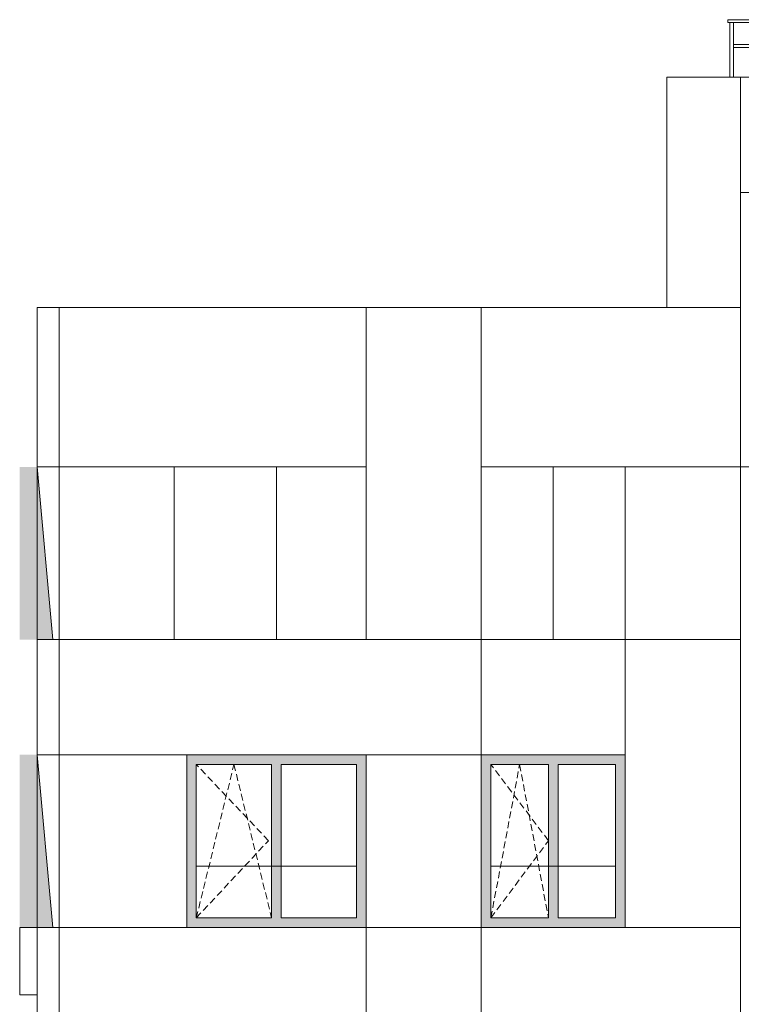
# Model space of a CAD drawing. Header units: millimetres. Extents: x -7244281 to -6602924, y 5765436 to 5938280.
# Tile 44 of 65: x -6654076 to -6646556, y 5831852 to 5842112. Entities that reach past the tile are written whole.
import ezdxf

# ---------------------------------------------------------------- set-up
doc = ezdxf.new("R2010")
doc.units = ezdxf.units.MM
doc.header["$MEASUREMENT"] = 0
doc.header["$XCLIPFRAME"] = 0
doc.linetypes.add('OO_EOIAAY', pattern=[105.833361, 70.555568, -35.277793])
for name, color, linetype, lineweight in [('0_Ном._пера__1', 7, 'Continuous', 0), ('0_Ном._пера__120', 7, 'Continuous', 0), ('0_Ном._пера__19', 255, 'Continuous', 0), ('АР-Стены_внешние_.АР_Ном._пера__1', 7, 'Continuous', 0), ('кондиционеры_Ном._пера__1', 7, 'Continuous', 0)]:
    doc.layers.add(name, color=color, linetype=linetype, lineweight=lineweight)
doc.layers.add('0_Ном._пера__161', color=7, linetype='Continuous', lineweight=13, true_color=0x6a6a6a)
picture_1 = doc.add_image_def('image6.png', size_in_pixel=(882, 837))
picture_2 = doc.add_image_def('image2.png', size_in_pixel=(882, 833))
picture_3 = doc.add_image_def('image3.png', size_in_pixel=(877, 829))
picture_4 = doc.add_image_def('image1.png', size_in_pixel=(729, 823))

msp = doc.modelspace()

# ---------------------------------------------------------------- hatches: boundary and pattern name
at = {"layer": '0_Ном._пера__161', "linetype": 'Continuous', "lineweight": 0, "true_color": 0x696969}
for points in [[(-6650565.959, 5834352.474), (-6650465.959, 5834352.474), (-6650465.959, 5834452.474), (-6652335.959, 5834452.474), (-6652335.959, 5834352.474), (-6652235.959, 5834352.474), (-6651450.959, 5834352.474), (-6651350.959, 5834352.474)], [(-6647765.974, 5834452.475), (-6649265.796, 5834452.475), (-6649265.796, 5834352.475), (-6649165.974, 5834352.475), (-6648565.974, 5834352.475), (-6648465.974, 5834352.475), (-6647865.974, 5834352.475), (-6647765.974, 5834352.475)], [(-6652235.959, 5834352.474), (-6652335.959, 5834352.474), (-6652335.959, 5832752.474), (-6652235.959, 5832752.474)], [(-6651350.959, 5832752.474), (-6651350.959, 5834352.474), (-6651450.959, 5834352.474), (-6651450.959, 5832752.474)], [(-6650565.959, 5832752.474), (-6650465.959, 5832752.474), (-6650465.959, 5834352.474), (-6650565.959, 5834352.474)], [(-6649265.796, 5832752.475), (-6649165.974, 5832752.475), (-6649165.974, 5834352.475), (-6649265.796, 5834352.475)], [(-6648565.974, 5832752.475), (-6648465.974, 5832752.475), (-6648465.974, 5834352.475), (-6648565.974, 5834352.475)], [(-6647865.974, 5834352.475), (-6647865.974, 5832752.475), (-6647765.974, 5832752.475), (-6647765.974, 5834352.475)], [(-6651350.959, 5832752.474), (-6651450.959, 5832752.474), (-6652235.959, 5832752.474), (-6652335.959, 5832752.474), (-6652335.959, 5832652.474), (-6650465.959, 5832652.474), (-6650465.959, 5832752.474), (-6650565.959, 5832752.474)], [(-6649165.974, 5832752.475), (-6649265.796, 5832752.475), (-6649265.796, 5832652.475), (-6647765.974, 5832652.475), (-6647765.974, 5832752.475), (-6647865.974, 5832752.475), (-6648465.974, 5832752.475), (-6648565.974, 5832752.475)]]:
    msp.add_hatch(color=251, dxfattribs=at).paths.add_polyline_path(points)
at = {"layer": '0_Ном._пера__19', "linetype": 'Continuous', "lineweight": 0}
for points in [[(-6653895.799, 5837452.474), (-6653732.223, 5835652.474), (-6654076.478, 5835652.474), (-6654076.478, 5837452.474)], [(-6653895.799, 5834452.474), (-6653732.223, 5832652.474), (-6654076.478, 5832652.474), (-6654076.478, 5834452.474)]]:
    msp.add_hatch(color=255, dxfattribs=at).paths.add_polyline_path(points)

# ---------------------------------------------------------------- linework, layer by layer
at = {"layer": '0_Ном._пера__1', "color": 7, "linetype": 'Continuous', "lineweight": 0}
for p, q in [((-6653895.799, 5837452.474), (-6653732.223, 5835652.474)), ((-6651400.959, 5835652.474), (-6651400.959, 5837452.474)), ((-6648515.974, 5835652.474), (-6648515.974, 5837452.474)), ((-6646565.973, 5836252.803), (-6646565.973, 5837452.474)), ((-6646565.973, 5836252.803), (-6646565.973, 5837452.474)), ((-6646565.973, 5834152.474), (-6646565.973, 5834752.803)), ((-6653895.799, 5834452.474), (-6653732.223, 5832652.474)), ((-6652235.959, 5833292.475), (-6650565.959, 5833292.475)), ((-6649165.974, 5833292.475), (-6647865.974, 5833292.475))]:
    msp.add_line(p, q, dxfattribs=at)
for points in [[(-6647332.052, 5841512.474), (-6646565.973, 5841512.474), (-6646565.973, 5839112.512), (-6647332.052, 5839112.512)], [(-6646565.973, 5841512.474), (-6636806, 5841512.474), (-6636806, 5778652.474), (-6646565.973, 5778652.474)], [(-6636806, 5841512.474), (-6646565.973, 5841512.474), (-6646565.973, 5837452.474), (-6636806, 5837452.474)], [(-6653895.799, 5839112.512), (-6653666.354, 5839112.512), (-6653666.354, 5837452.474), (-6653895.799, 5837452.474)], [(-6653666.354, 5839112.512), (-6650465.959, 5839112.512), (-6650465.959, 5837452.474), (-6653666.354, 5837452.474)], [(-6650465.959, 5839112.512), (-6649265.796, 5839112.512), (-6649265.796, 5835652.474), (-6650465.959, 5835652.474)], [(-6649265.796, 5839112.512), (-6646565.973, 5839112.512), (-6646565.973, 5837452.474), (-6649265.796, 5837452.474)], [(-6647765.973, 5837452.474), (-6646565.973, 5837452.474), (-6646565.973, 5835652.474), (-6647765.973, 5835652.474)], [(-6653895.799, 5835652.474), (-6653666.354, 5835652.474), (-6653666.354, 5834452.474), (-6653895.799, 5834452.474)], [(-6653666.354, 5835652.474), (-6649265.796, 5835652.474), (-6649265.796, 5834452.474), (-6653666.354, 5834452.474)], [(-6649265.796, 5835652.474), (-6647765.973, 5835652.474), (-6647765.973, 5834452.474), (-6649265.796, 5834452.474)], [(-6647765.973, 5835652.474), (-6646565.973, 5835652.474), (-6646565.973, 5832652.474), (-6647765.973, 5832652.474)], [(-6650465.959, 5834452.474), (-6649265.796, 5834452.474), (-6649265.796, 5832652.474), (-6650465.959, 5832652.474)], [(-6650465.959, 5834452.474), (-6649265.796, 5834452.474), (-6649265.796, 5832652.474), (-6650465.959, 5832652.474)], [(-6653895.799, 5832652.474), (-6653666.354, 5832652.474), (-6653666.354, 5831452.474), (-6653895.799, 5831452.474)], [(-6653666.354, 5832652.474), (-6650465.959, 5832652.474), (-6650465.959, 5831452.474), (-6653666.354, 5831452.474)], [(-6650465.959, 5832652.474), (-6649265.808, 5832652.474), (-6649265.808, 5829652.474), (-6650465.959, 5829652.474)], [(-6649265.796, 5832652.474), (-6646565.973, 5832652.474), (-6646565.973, 5831452.474), (-6649265.796, 5831452.474)]]:
    msp.add_lwpolyline(points, close=True, dxfattribs=at)
msp.add_lwpolyline([(-6646565.973, 5839112.512), (-6646565.973, 5840312.474), (-6645298.502, 5840312.474), (-6645298.502, 5839112.512)], dxfattribs=at)
at = {"layer": '0_Ном._пера__1', "color": 7, "linetype": 'Continuous', "lineweight": 0, "flags": 128}
for points in [[(-6653666.354, 5837452.474), (-6653666.354, 5835652.474), (-6652466.597, 5835652.474), (-6652466.597, 5837452.474)], [(-6652466.597, 5837452.474), (-6652466.597, 5835652.474), (-6650465.959, 5835652.474), (-6650465.959, 5837452.474)], [(-6649265.796, 5837452.474), (-6649265.796, 5835652.474), (-6647765.973, 5835652.474), (-6647765.973, 5837452.474)], [(-6653666.354, 5834452.474), (-6653666.354, 5832652.474), (-6652335.959, 5832652.474), (-6652335.959, 5834452.474)]]:
    msp.add_lwpolyline(points, close=True, dxfattribs=at)
at = {"layer": '0_Ном._пера__120', "color": 7, "linetype": 'OO_EOIAAY', "lineweight": 0}
for p, q in [((-6652235.959, 5832752.474), (-6651843.459, 5834352.475)), ((-6651484.722, 5833557.475), (-6652235.959, 5834352.474)), ((-6651843.459, 5834352.475), (-6651450.959, 5832752.474)), ((-6649165.974, 5832752.475), (-6648865.974, 5834352.475)), ((-6648565.974, 5833557.475), (-6649165.974, 5834352.475)), ((-6648865.974, 5834352.475), (-6648565.974, 5832752.475)), ((-6652235.959, 5832752.474), (-6651484.722, 5833557.475)), ((-6649165.974, 5832752.475), (-6648565.974, 5833557.475))]:
    msp.add_line(p, q, dxfattribs=at)
at = {"layer": 'АР-Стены_внешние_.АР_Ном._пера__1', "color": 7, "linetype": 'Continuous', "lineweight": 0}
for p, q in [((-6652335.959, 5832652.474), (-6652335.959, 5834452.474)), ((-6650465.959, 5834452.474), (-6650465.959, 5832652.474)), ((-6647765.973, 5834452.475), (-6647765.973, 5832652.475)), ((-6652235.959, 5832752.474), (-6652235.959, 5834352.474)), ((-6652235.959, 5834352.474), (-6651450.959, 5834352.474)), ((-6651450.959, 5834352.474), (-6651450.959, 5832752.474)), ((-6651350.959, 5832752.474), (-6651350.959, 5834352.474)), ((-6651350.959, 5834352.474), (-6650565.959, 5834352.474)), ((-6650565.959, 5834352.474), (-6650565.959, 5832752.474)), ((-6649165.974, 5834352.475), (-6649165.974, 5832752.475)), ((-6648565.974, 5834352.475), (-6649165.974, 5834352.475)), ((-6648565.974, 5832752.475), (-6648565.974, 5834352.475)), ((-6648465.974, 5834352.475), (-6648465.974, 5832752.475)), ((-6647865.974, 5834352.475), (-6648465.974, 5834352.475)), ((-6647865.974, 5832752.475), (-6647865.974, 5834352.475)), ((-6651450.959, 5832752.474), (-6652235.959, 5832752.474)), ((-6650565.959, 5832752.474), (-6651350.959, 5832752.474)), ((-6649165.974, 5832752.475), (-6648565.974, 5832752.475)), ((-6648465.974, 5832752.475), (-6647865.974, 5832752.475))]:
    msp.add_line(p, q, dxfattribs=at)
for points in [[(-6646697.052, 5842083.359), (-6635847.102, 5842083.359), (-6635847.102, 5842112.474), (-6646697.052, 5842112.474)], [(-6646637.052, 5841823.317), (-6635907.102, 5841823.317), (-6635907.102, 5841852.432), (-6646637.052, 5841852.432)]]:
    msp.add_lwpolyline(points, close=True, dxfattribs=at)
msp.add_lwpolyline([(-6646637.052, 5841512.474), (-6646637.052, 5842083.359), (-6646677.052, 5842083.359), (-6646677.052, 5841512.474)], dxfattribs=at)
at = {"layer": 'кондиционеры_Ном._пера__1', "color": 7, "linetype": 'Continuous', "lineweight": 0, "flags": 128}
msp.add_lwpolyline([(-6654076.478, 5832652.474), (-6654076.478, 5831952.474), (-6653895.799, 5831952.474), (-6653895.799, 5832652.474)], close=True, dxfattribs=at)

# ---------------------------------------------------------------- pictures from other files: only their frames are drawn
at = {"linetype": 'Continuous', "lineweight": 0}
image = msp.add_image(picture_3, insert=(-6647332.052, 5839112.512), size_in_units=(766.079, 2399.962), dxfattribs=at)
image.set_boundary_path([(-0.5, -0.5), (876.5, 828.5)])
image = msp.add_image(picture_3, insert=(-6646565.973, 5778652.474), size_in_units=(9759.973, 62860), dxfattribs=at)
image.set_boundary_path([(-0.5, -0.5), (876.5, 828.5)])
image = msp.add_image(picture_3, insert=(-6653895.799, 5837452.474), size_in_units=(229.445, 1660.038), dxfattribs=at)
image.set_boundary_path([(-0.5, -0.5), (876.5, 828.5)])
image = msp.add_image(picture_4, insert=(-6653666.354, 5837452.474), size_in_units=(3200.395, 1660.038), dxfattribs=at)
image.set_boundary_path([(-0.5, -0.5), (728.5, 822.5)])
image = msp.add_image(picture_2, insert=(-6650465.959, 5835652.474), size_in_units=(1200.163, 3460.038), dxfattribs=at)
image.set_boundary_path([(-0.5, -0.5), (881.5, 832.5)])
image = msp.add_image(picture_4, insert=(-6649265.796, 5837452.474), size_in_units=(2699.823, 1660.038), dxfattribs=at)
image.set_boundary_path([(-0.5, -0.5), (728.5, 822.5)])
image = msp.add_image(picture_1, insert=(-6653895.799, 5835652.474), size_in_units=(229.445, 1800), dxfattribs=at)
image.set_boundary_path([(-0.5, -0.5), (881.5, 836.5)])
image = msp.add_image(picture_2, insert=(-6647765.973, 5835652.474), size_in_units=(1200, 1800), dxfattribs=at)
image.set_boundary_path([(-0.5, -0.5), (881.5, 832.5)])
image = msp.add_image(picture_3, insert=(-6653895.799, 5834452.474), size_in_units=(229.445, 1200), dxfattribs=at)
image.set_boundary_path([(-0.5, -0.5), (876.5, 828.5)])
image = msp.add_image(picture_4, insert=(-6653666.354, 5834452.474), size_in_units=(4400.558, 1200), dxfattribs=at)
image.set_boundary_path([(-0.5, -0.5), (728.5, 822.5)])
image = msp.add_image(picture_4, insert=(-6649265.796, 5834452.474), size_in_units=(1499.823, 1200), dxfattribs=at)
image.set_boundary_path([(-0.5, -0.5), (728.5, 822.5)])
image = msp.add_image(picture_2, insert=(-6647765.973, 5832652.475), size_in_units=(1200, 2999.999), dxfattribs=at)
image.set_boundary_path([(-0.5, -0.5), (881.5, 832.5)])
image = msp.add_image(picture_2, insert=(-6653895.799, 5832652.474), size_in_units=(229.445, 1800), dxfattribs=at)
image.set_boundary_path([(-0.5, -0.5), (881.5, 832.5)])
image = msp.add_image(picture_2, insert=(-6650465.959, 5832652.474), size_in_units=(1200.163, 1800), dxfattribs=at)
image.set_boundary_path([(-0.5, -0.5), (881.5, 832.5)])
image = msp.add_image(picture_3, insert=(-6653895.799, 5831452.474), size_in_units=(229.445, 1200), dxfattribs=at)
image.set_boundary_path([(-0.5, -0.5), (876.5, 828.5)])
image = msp.add_image(picture_4, insert=(-6653666.354, 5831452.474), size_in_units=(3200.395, 1200), dxfattribs=at)
image.set_boundary_path([(-0.5, -0.5), (728.5, 822.5)])
image = msp.add_image(picture_2, insert=(-6650465.959, 5829652.474), size_in_units=(1200.163, 3000), dxfattribs=at)
image.set_boundary_path([(-0.5, -0.5), (881.5, 832.5)])
image = msp.add_image(picture_4, insert=(-6649265.796, 5831452.474), size_in_units=(2699.823, 1200.001), dxfattribs=at)
image.set_boundary_path([(-0.5, -0.5), (728.5, 822.5)])

doc.saveas('drawing.dxf')
